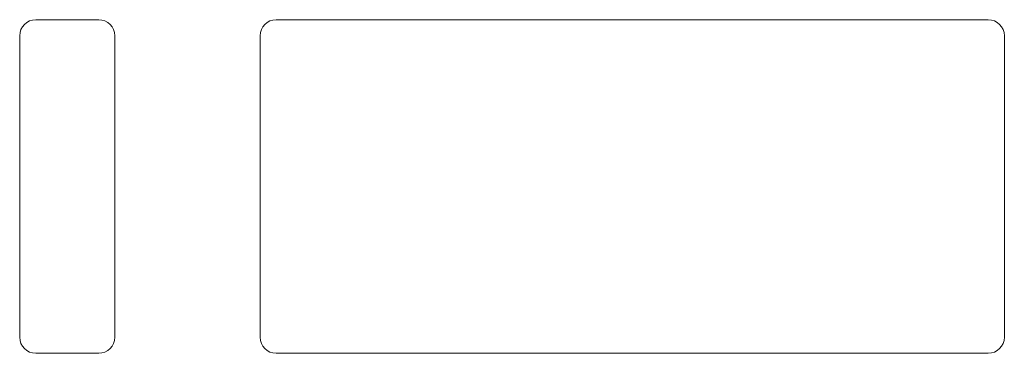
# Model space of a CAD drawing. Header units: millimetres. Extents: x 0 to 71279, y 0 to 38831.
# Tile 7 of 7: x 56535 to 71279, y 33840 to 38831. Entities that reach past the tile are written whole.
import ezdxf

# ---------------------------------------------------------------- set-up
doc = ezdxf.new("R2010")
doc.units = ezdxf.units.MM
doc.layers.add('Общий01', color=7, linetype='Continuous', lineweight=13)

msp = doc.modelspace()

# ---------------------------------------------------------------- linework, layer by layer
at = {"layer": 'Общий01', "color": 240, "linetype": 'Continuous', "lineweight": 18, "transparency": 33554687}
for p, q in [((56775, 38831), (57719, 38831)), ((60375, 38831), (71039, 38831)), ((56535, 34080), (56535, 38591)), ((57959, 38591), (57959, 34080)), ((60135, 34080), (60135, 38591)), ((71279, 38591), (71279, 34080)), ((57719, 33840), (56775, 33840)), ((71039, 33840), (60375, 33840))]:
    msp.add_line(p, q, dxfattribs=at)
for centre, start, end in [((56775, 38591), 90, 180), ((57719, 38591), 0, 90), ((60375, 38591), 90, 180), ((71039, 38591), 0, 90), ((56775, 34080), 180, 270), ((57719, 34080), 270, 0), ((60375, 34080), 180, 270), ((71039, 34080), 270, 0)]:
    msp.add_arc(centre, 240, start, end, dxfattribs=at)

doc.saveas('drawing.dxf')
